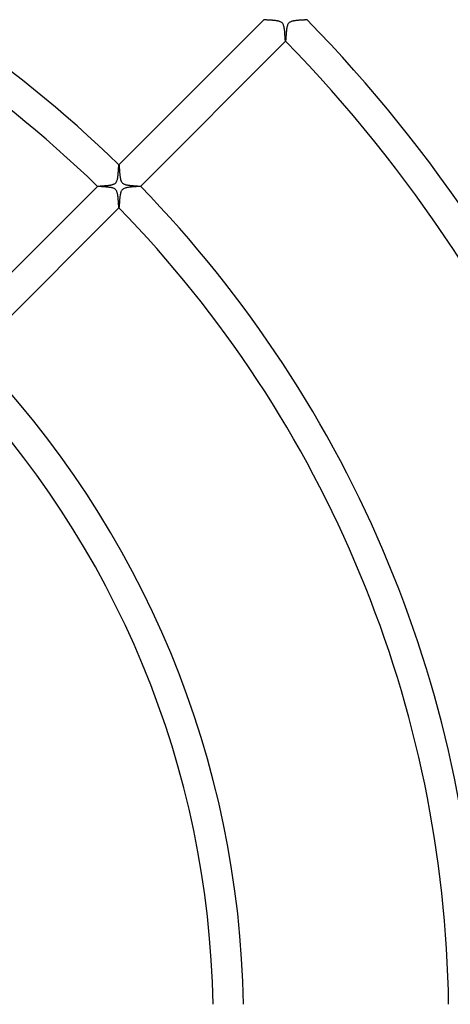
# Model space of a CAD drawing. Header units: millimetres. Extents: x -535 to 535, y -535 to 535.
# Tile 79 of 106: x 97 to 153, y 2 to 132. Entities that reach past the tile are written whole.
import ezdxf

# ---------------------------------------------------------------- set-up
doc = ezdxf.new("R2010")
doc.units = ezdxf.units.MM
doc.layers.add('HIDDEN', color=7, linetype='Continuous')
doc.layers.add('THICK', color=7, linetype='Continuous')

msp = doc.modelspace()

# ---------------------------------------------------------------- linework, layer by layer
at = {"layer": 'HIDDEN'}
for p, q in [((131.8, 130.83), (131.76, 130.73)), ((131.84, 130.91), (131.8, 130.83)), ((131.88, 130.98), (131.84, 130.91)), ((131.92, 131.03), (131.88, 130.98)), ((131.97, 131.08), (131.92, 131.03)), ((132.02, 131.13), (131.97, 131.08)), ((132.07, 131.17), (132.02, 131.13)), ((132.13, 131.2), (132.07, 131.17)), ((132.2, 131.24), (132.13, 131.2)), ((132.26, 131.26), (132.2, 131.24)), ((132.32, 131.28), (132.26, 131.26)), ((132.39, 131.3), (132.32, 131.28)), ((132.45, 131.32), (132.39, 131.3)), ((132.52, 131.33), (132.45, 131.32)), ((132.59, 131.35), (132.52, 131.33)), ((132.66, 131.36), (132.59, 131.35)), ((132.74, 131.37), (132.66, 131.36)), ((132.81, 131.38), (132.74, 131.37)), ((132.89, 131.39), (132.81, 131.38)), ((132.97, 131.4), (132.89, 131.39)), ((133.05, 131.41), (132.97, 131.4)), ((133.13, 131.42), (133.05, 131.41)), ((133.2, 131.42), (133.13, 131.42)), ((133.28, 131.43), (133.2, 131.42)), ((133.36, 131.44), (133.28, 131.43)), ((133.43, 131.44), (133.36, 131.44)), ((133.51, 131.45), (133.43, 131.44)), ((133.58, 131.45), (133.51, 131.45)), ((133.65, 131.46), (133.58, 131.45)), ((133.72, 131.46), (133.65, 131.46)), ((133.78, 131.46), (133.72, 131.46)), ((133.84, 131.47), (133.78, 131.46)), ((133.9, 131.47), (133.84, 131.47)), ((133.96, 131.47), (133.9, 131.47)), ((134.01, 131.48), (133.96, 131.47)), ((134.06, 131.48), (134.01, 131.48)), ((134.11, 131.48), (134.06, 131.48)), ((134.16, 131.49), (134.11, 131.48)), ((134.2, 131.49), (134.16, 131.49)), ((134.23, 131.49), (134.2, 131.49)), ((134.26, 131.5), (134.23, 131.49)), ((134.29, 131.5), (134.26, 131.5)), ((134.31, 131.5), (134.29, 131.5)), ((134.32, 131.51), (134.31, 131.5)), ((134.34, 131.51), (134.32, 131.51)), ((134.34, 131.51), (134.34, 131.51)), ((131.6, 129.61), (131.59, 129.48)), ((131.61, 129.74), (131.6, 129.61)), ((131.62, 129.88), (131.61, 129.74)), ((131.63, 130.01), (131.62, 129.88)), ((131.65, 130.14), (131.63, 130.01)), ((131.66, 130.27), (131.65, 130.14)), ((131.68, 130.39), (131.66, 130.27)), ((131.71, 130.51), (131.68, 130.39)), ((131.73, 130.63), (131.71, 130.51)), ((131.76, 130.73), (131.73, 130.63)), ((131.52, 128.69), (131.51, 128.69)), ((131.51, 128.69), (131.51, 128.69)), ((131.51, 128.69), (131.51, 128.69)), ((131.51, 128.69), (131.51, 128.69)), ((131.51, 128.69), (131.51, 128.69)), ((131.53, 128.73), (131.52, 128.7)), ((131.52, 128.7), (131.52, 128.69)), ((131.52, 128.69), (131.52, 128.69)), ((131.54, 128.85), (131.53, 128.78)), ((131.53, 128.78), (131.53, 128.73)), ((131.55, 128.93), (131.54, 128.85)), ((131.56, 129.12), (131.55, 129.02)), ((131.55, 129.02), (131.55, 128.93)), ((131.57, 129.23), (131.56, 129.12)), ((131.58, 129.35), (131.57, 129.23)), ((131.59, 129.48), (131.58, 129.35)), ((109.5, 111.29), (109.51, 111.41)), ((109.51, 111.41), (109.52, 111.53)), ((109.52, 111.53), (109.53, 111.64)), ((109.53, 111.64), (109.54, 111.76)), ((109.54, 111.86), (109.55, 111.97)), ((109.54, 111.76), (109.54, 111.86)), ((109.55, 112.06), (109.56, 112.15)), ((109.55, 111.97), (109.55, 112.06)), ((109.56, 112.15), (109.57, 112.22)), ((109.57, 112.29), (109.58, 112.34)), ((109.57, 112.22), (109.57, 112.29)), ((109.58, 112.38), (109.59, 112.41)), ((109.58, 112.34), (109.58, 112.38)), ((109.59, 112.42), (109.59, 112.42)), ((109.59, 112.42), (109.59, 112.42)), ((109.59, 112.42), (109.59, 112.42)), ((109.59, 112.42), (109.59, 112.42)), ((109.59, 112.42), (109.59, 112.42)), ((109.59, 112.42), (109.59, 112.42)), ((109.59, 112.41), (109.59, 112.42)), ((109.17, 110.06), (109.22, 110.11)), ((109.22, 110.11), (109.25, 110.16)), ((109.25, 110.16), (109.29, 110.22)), ((109.29, 110.22), (109.32, 110.3)), ((109.32, 110.3), (109.36, 110.39)), ((109.36, 110.39), (109.39, 110.49)), ((109.39, 110.49), (109.41, 110.59)), ((109.41, 110.59), (109.43, 110.7)), ((109.43, 110.7), (109.45, 110.81)), ((109.45, 110.81), (109.47, 110.93)), ((109.47, 110.93), (109.48, 111.04)), ((109.48, 111.04), (109.49, 111.16)), ((109.49, 111.16), (109.5, 111.29)), ((106.77, 109.59), (106.76, 109.59)), ((106.76, 109.59), (106.76, 109.59)), ((106.76, 109.59), (106.76, 109.59)), ((106.76, 109.59), (106.77, 109.59)), ((106.77, 109.59), (106.77, 109.6)), ((106.77, 109.6), (106.78, 109.6)), ((106.77, 109.59), (106.77, 109.59)), ((106.77, 109.59), (106.77, 109.59)), ((106.78, 109.6), (106.8, 109.6)), ((106.8, 109.6), (106.82, 109.61)), ((106.82, 109.61), (106.85, 109.61)), ((106.85, 109.61), (106.88, 109.61)), ((106.88, 109.61), (106.92, 109.62)), ((106.92, 109.62), (106.96, 109.62)), ((106.96, 109.62), (107, 109.62)), ((107, 109.62), (107.05, 109.63)), ((107.05, 109.63), (107.1, 109.63)), ((107.1, 109.63), (107.15, 109.64)), ((107.15, 109.64), (107.21, 109.64)), ((107.21, 109.64), (107.27, 109.64)), ((107.27, 109.64), (107.34, 109.65)), ((107.34, 109.65), (107.4, 109.65)), ((107.4, 109.65), (107.47, 109.66)), ((107.47, 109.66), (107.54, 109.66)), ((107.54, 109.66), (107.61, 109.67)), ((107.61, 109.67), (107.68, 109.67)), ((107.68, 109.67), (107.75, 109.68)), ((107.75, 109.68), (107.82, 109.69)), ((107.82, 109.69), (107.9, 109.69)), ((107.9, 109.69), (107.97, 109.7)), ((107.97, 109.7), (108.05, 109.71)), ((108.05, 109.71), (108.12, 109.71)), ((108.12, 109.71), (108.19, 109.72)), ((108.19, 109.72), (108.27, 109.73)), ((108.27, 109.73), (108.34, 109.74)), ((108.34, 109.74), (108.41, 109.75)), ((108.41, 109.75), (108.48, 109.76)), ((108.48, 109.76), (108.54, 109.78)), ((108.54, 109.78), (108.61, 109.79)), ((108.61, 109.79), (108.67, 109.8)), ((108.67, 109.8), (108.73, 109.82)), ((108.73, 109.82), (108.79, 109.84)), ((108.79, 109.84), (108.85, 109.86)), ((108.85, 109.86), (108.91, 109.88)), ((108.91, 109.88), (108.97, 109.91)), ((108.97, 109.91), (109.03, 109.94)), ((109.03, 109.94), (109.08, 109.97)), ((109.08, 109.97), (109.13, 110.01)), ((109.13, 110.01), (109.17, 110.06)), ((109.84, 108.8), (109.82, 108.72)), ((109.86, 108.87), (109.84, 108.8)), ((109.89, 108.94), (109.86, 108.87)), ((109.93, 109.01), (109.89, 108.94)), ((109.97, 109.07), (109.93, 109.01)), ((110.02, 109.13), (109.97, 109.07)), ((110.07, 109.19), (110.02, 109.13)), ((110.14, 109.24), (110.07, 109.19)), ((110.21, 109.28), (110.14, 109.24)), ((110.3, 109.32), (110.21, 109.28)), ((110.4, 109.36), (110.3, 109.32)), ((110.5, 109.39), (110.4, 109.36)), ((110.61, 109.41), (110.5, 109.39)), ((110.72, 109.44), (110.61, 109.41)), ((110.83, 109.45), (110.72, 109.44)), ((110.95, 109.47), (110.83, 109.45)), ((111.07, 109.48), (110.95, 109.47)), ((111.2, 109.5), (111.07, 109.48)), ((111.32, 109.51), (111.2, 109.5)), ((111.45, 109.52), (111.32, 109.51)), ((111.57, 109.52), (111.45, 109.52)), ((111.7, 109.53), (111.57, 109.52)), ((111.81, 109.54), (111.7, 109.53)), ((111.92, 109.55), (111.81, 109.54)), ((112.03, 109.55), (111.92, 109.55)), ((112.12, 109.56), (112.03, 109.55)), ((112.2, 109.56), (112.12, 109.56)), ((112.27, 109.57), (112.2, 109.56)), ((112.33, 109.57), (112.27, 109.57)), ((112.38, 109.58), (112.33, 109.57)), ((112.41, 109.59), (112.38, 109.58)), ((112.42, 109.59), (112.41, 109.59)), ((112.42, 109.59), (112.42, 109.59)), ((112.42, 109.59), (112.42, 109.59)), ((112.42, 109.59), (112.42, 109.59)), ((112.42, 109.59), (112.42, 109.59)), ((112.42, 109.59), (112.42, 109.59)), ((112.42, 109.59), (112.42, 109.59)), ((109.67, 107.64), (109.66, 107.55)), ((109.66, 107.55), (109.66, 107.47)), ((109.68, 107.72), (109.67, 107.64)), ((109.69, 107.9), (109.68, 107.81)), ((109.68, 107.81), (109.68, 107.72)), ((109.7, 107.99), (109.69, 107.9)), ((109.71, 108.07), (109.7, 107.99)), ((109.72, 108.16), (109.71, 108.07)), ((109.73, 108.25), (109.72, 108.16)), ((109.74, 108.33), (109.73, 108.25)), ((109.75, 108.42), (109.74, 108.33)), ((109.77, 108.5), (109.75, 108.42)), ((109.78, 108.57), (109.77, 108.5)), ((109.8, 108.65), (109.78, 108.57)), ((109.82, 108.72), (109.8, 108.65)), ((109.59, 106.77), (109.59, 106.77)), ((109.59, 106.77), (109.59, 106.76)), ((109.59, 106.76), (109.59, 106.77)), ((109.59, 106.77), (109.59, 106.77)), ((109.6, 106.77), (109.59, 106.77)), ((109.59, 106.76), (109.59, 106.76)), ((109.59, 106.76), (109.59, 106.76)), ((109.61, 106.83), (109.6, 106.81)), ((109.6, 106.81), (109.6, 106.79)), ((109.6, 106.79), (109.6, 106.77)), ((109.62, 106.91), (109.61, 106.87)), ((109.61, 106.87), (109.61, 106.83)), ((109.63, 107.06), (109.62, 107)), ((109.62, 107), (109.62, 106.95)), ((109.62, 106.95), (109.62, 106.91)), ((109.64, 107.18), (109.63, 107.12)), ((109.63, 107.12), (109.63, 107.06)), ((109.65, 107.32), (109.64, 107.25)), ((109.64, 107.25), (109.64, 107.18)), ((109.66, 107.47), (109.65, 107.39)), ((109.65, 107.39), (109.65, 107.32))]:
    msp.add_line(p, q, dxfattribs=at)
at = {"layer": 'THICK'}
for p, q in [((128.69, 131.52), (109.59, 112.42)), ((128.71, 131.51), (128.69, 131.51)), ((128.69, 131.51), (128.69, 131.51)), ((128.73, 131.5), (128.71, 131.51)), ((128.76, 131.5), (128.73, 131.5)), ((128.79, 131.5), (128.76, 131.5)), ((128.83, 131.49), (128.79, 131.5)), ((128.87, 131.49), (128.83, 131.49)), ((128.92, 131.48), (128.87, 131.49)), ((128.98, 131.48), (128.92, 131.48)), ((129.03, 131.48), (128.98, 131.48)), ((129.1, 131.47), (129.03, 131.48)), ((129.16, 131.47), (129.1, 131.47)), ((129.23, 131.47), (129.16, 131.47)), ((129.31, 131.46), (129.23, 131.47)), ((129.38, 131.46), (129.31, 131.46)), ((129.46, 131.45), (129.38, 131.46)), ((129.54, 131.45), (129.46, 131.45)), ((129.62, 131.44), (129.54, 131.45)), ((129.7, 131.43), (129.62, 131.44)), ((129.79, 131.43), (129.7, 131.43)), ((129.87, 131.42), (129.79, 131.43)), ((129.96, 131.41), (129.87, 131.42)), ((130.04, 131.4), (129.96, 131.41)), ((130.13, 131.4), (130.04, 131.4)), ((130.21, 131.39), (130.13, 131.4)), ((130.29, 131.37), (130.21, 131.39)), ((130.37, 131.36), (130.29, 131.37)), ((130.45, 131.35), (130.37, 131.36)), ((130.52, 131.33), (130.45, 131.35)), ((130.6, 131.32), (130.52, 131.33)), ((130.67, 131.3), (130.6, 131.32)), ((130.74, 131.28), (130.67, 131.3)), ((130.81, 131.25), (130.74, 131.28)), ((130.87, 131.22), (130.81, 131.25)), ((130.94, 131.19), (130.87, 131.22)), ((131, 131.15), (130.94, 131.19)), ((131.06, 131.1), (131, 131.15)), ((131.11, 131.05), (131.06, 131.1)), ((131.15, 130.99), (131.11, 131.05)), ((131.2, 130.92), (131.15, 130.99)), ((131.24, 130.84), (131.2, 130.92)), ((131.27, 130.75), (131.24, 130.84)), ((131.31, 130.64), (131.27, 130.75)), ((131.33, 130.52), (131.31, 130.64)), ((131.36, 130.4), (131.33, 130.52)), ((131.38, 130.27), (131.36, 130.4)), ((131.39, 130.14), (131.38, 130.27)), ((131.41, 130.01), (131.39, 130.14)), ((131.42, 129.87), (131.41, 130.01)), ((131.43, 129.73), (131.42, 129.87)), ((131.44, 129.6), (131.43, 129.73)), ((131.45, 129.46), (131.44, 129.6)), ((112.42, 109.59), (131.52, 128.69)), ((131.46, 129.34), (131.45, 129.46)), ((131.47, 129.22), (131.46, 129.34)), ((131.47, 129.11), (131.47, 129.22)), ((131.48, 129.01), (131.47, 129.11)), ((131.48, 128.92), (131.48, 129.01)), ((131.49, 128.84), (131.48, 128.92)), ((131.5, 128.78), (131.49, 128.84)), ((131.5, 128.73), (131.5, 128.78)), ((131.51, 128.7), (131.5, 128.73)), ((131.51, 128.69), (131.51, 128.7)), ((109.59, 112.42), (109.6, 112.41)), ((109.6, 112.41), (109.6, 112.4)), ((109.6, 112.4), (109.61, 112.37)), ((109.61, 112.37), (109.61, 112.34)), ((109.61, 112.34), (109.61, 112.3)), ((109.61, 112.3), (109.62, 112.26)), ((109.62, 112.26), (109.62, 112.21)), ((109.62, 112.21), (109.63, 112.15)), ((109.63, 112.15), (109.63, 112.09)), ((109.63, 112.09), (109.64, 112.03)), ((109.64, 112.03), (109.64, 111.95)), ((109.64, 111.95), (109.65, 111.88)), ((109.65, 111.88), (109.65, 111.8)), ((109.65, 111.8), (109.66, 111.72)), ((109.66, 111.72), (109.67, 111.63)), ((109.67, 111.63), (109.67, 111.55)), ((109.67, 111.55), (109.68, 111.46)), ((109.68, 111.46), (109.69, 111.36)), ((109.69, 111.36), (109.7, 111.27)), ((109.7, 111.27), (109.7, 111.17)), ((109.7, 111.17), (109.71, 111.08)), ((109.71, 111.08), (109.73, 110.99)), ((109.73, 110.99), (109.74, 110.89)), ((109.74, 110.89), (109.75, 110.8)), ((109.75, 110.8), (109.76, 110.72)), ((109.76, 110.72), (109.78, 110.63)), ((109.78, 110.63), (109.8, 110.55)), ((109.8, 110.55), (109.82, 110.47)), ((109.82, 110.47), (109.85, 110.38)), ((109.85, 110.38), (109.88, 110.3)), ((109.88, 110.3), (109.91, 110.23)), ((109.91, 110.23), (109.96, 110.15)), ((109.96, 110.15), (110.01, 110.08)), ((106.77, 109.59), (87.67, 90.5)), ((106.79, 109.58), (106.77, 109.59)), ((106.77, 109.59), (106.77, 109.59)), ((106.82, 109.58), (106.79, 109.58)), ((106.85, 109.58), (106.82, 109.58)), ((106.89, 109.57), (106.85, 109.58)), ((106.94, 109.57), (106.89, 109.57)), ((106.99, 109.56), (106.94, 109.57)), ((107.05, 109.56), (106.99, 109.56)), ((107.12, 109.56), (107.05, 109.56)), ((107.19, 109.55), (107.12, 109.56)), ((107.27, 109.55), (107.19, 109.55)), ((107.35, 109.54), (107.27, 109.55)), ((107.44, 109.54), (107.35, 109.54)), ((107.53, 109.53), (107.44, 109.54)), ((107.62, 109.53), (107.53, 109.53)), ((107.71, 109.52), (107.62, 109.53)), ((107.81, 109.51), (107.71, 109.52)), ((107.91, 109.5), (107.81, 109.51)), ((108.01, 109.5), (107.91, 109.5)), ((108.11, 109.49), (108.01, 109.5)), ((108.2, 109.48), (108.11, 109.49)), ((108.3, 109.46), (108.2, 109.48)), ((108.39, 109.45), (108.3, 109.46)), ((108.48, 109.44), (108.39, 109.45)), ((108.57, 109.42), (108.48, 109.44)), ((108.65, 109.4), (108.57, 109.42)), ((108.74, 109.38), (108.65, 109.4)), ((108.82, 109.36), (108.74, 109.38)), ((108.9, 109.33), (108.82, 109.36)), ((108.98, 109.29), (108.9, 109.33)), ((109.04, 109.25), (108.98, 109.29)), ((109.1, 109.21), (109.04, 109.25)), ((109.15, 109.17), (109.1, 109.21)), ((109.2, 109.12), (109.15, 109.17)), ((109.24, 109.06), (109.2, 109.12)), ((109.28, 109), (109.24, 109.06)), ((109.31, 108.94), (109.28, 109)), ((109.34, 108.87), (109.31, 108.94)), ((109.36, 108.8), (109.34, 108.87)), ((109.38, 108.73), (109.36, 108.8)), ((110.01, 110.08), (110.07, 110.02)), ((110.07, 110.02), (110.13, 109.97)), ((110.13, 109.97), (110.2, 109.93)), ((110.2, 109.93), (110.28, 109.89)), ((110.28, 109.89), (110.35, 109.86)), ((110.35, 109.86), (110.43, 109.83)), ((110.43, 109.83), (110.51, 109.81)), ((110.51, 109.81), (110.6, 109.79)), ((110.6, 109.79), (110.69, 109.77)), ((110.69, 109.77), (110.78, 109.75)), ((110.78, 109.75), (110.87, 109.74)), ((110.87, 109.74), (110.97, 109.73)), ((110.97, 109.73), (111.07, 109.72)), ((111.07, 109.72), (111.17, 109.7)), ((111.17, 109.7), (111.27, 109.7)), ((111.27, 109.7), (111.37, 109.69)), ((111.37, 109.69), (111.47, 109.68)), ((111.47, 109.68), (111.57, 109.67)), ((111.57, 109.67), (111.67, 109.66)), ((111.67, 109.66), (111.76, 109.66)), ((111.76, 109.66), (111.85, 109.65)), ((111.85, 109.65), (111.93, 109.64)), ((111.93, 109.64), (112.01, 109.64)), ((112.01, 109.64), (112.08, 109.63)), ((112.08, 109.63), (112.15, 109.63)), ((112.15, 109.63), (112.2, 109.62)), ((112.2, 109.62), (112.26, 109.62)), ((112.26, 109.62), (112.3, 109.61)), ((112.3, 109.61), (112.34, 109.61)), ((112.34, 109.61), (112.37, 109.61)), ((112.37, 109.61), (112.4, 109.6)), ((112.4, 109.6), (112.41, 109.6)), ((112.41, 109.6), (112.42, 109.59)), ((109.4, 108.64), (109.38, 108.73)), ((109.42, 108.56), (109.4, 108.64)), ((109.44, 108.47), (109.42, 108.56)), ((109.45, 108.38), (109.44, 108.47)), ((109.47, 108.28), (109.45, 108.38)), ((109.48, 108.18), (109.47, 108.28)), ((109.49, 108.08), (109.48, 108.18)), ((109.5, 107.98), (109.49, 108.08)), ((109.51, 107.88), (109.5, 107.98)), ((109.51, 107.78), (109.51, 107.88)), ((109.52, 107.69), (109.51, 107.78)), ((109.53, 107.59), (109.52, 107.69)), ((109.53, 107.5), (109.53, 107.59)), ((109.54, 107.41), (109.53, 107.5)), ((90.5, 87.67), (109.59, 106.77)), ((109.54, 107.32), (109.54, 107.41)), ((109.55, 107.24), (109.54, 107.32)), ((109.55, 107.16), (109.55, 107.24)), ((109.56, 107.09), (109.55, 107.16)), ((109.56, 107.02), (109.56, 107.09)), ((109.57, 106.96), (109.56, 107.02)), ((109.57, 106.9), (109.57, 106.96)), ((109.57, 106.86), (109.57, 106.9)), ((109.58, 106.82), (109.57, 106.86)), ((109.58, 106.79), (109.58, 106.82)), ((109.59, 106.77), (109.58, 106.79)), ((109.59, 106.77), (109.59, 106.77))]:
    msp.add_line(p, q, dxfattribs=at)
for radius, start, end in [(157, 45.729, 89.271), (153, 45.748, 89.2519), (188, 0.6088, 44.3912), (184, 0.622, 44.378), (157, 0.729, 44.271), (153, 0.7481, 44.2519), (126, 0.9084, 44.0916), (122, 0.9382, 44.0618)]:
    msp.add_arc((0, 0), radius, start, end, dxfattribs=at)

doc.saveas('drawing.dxf')
